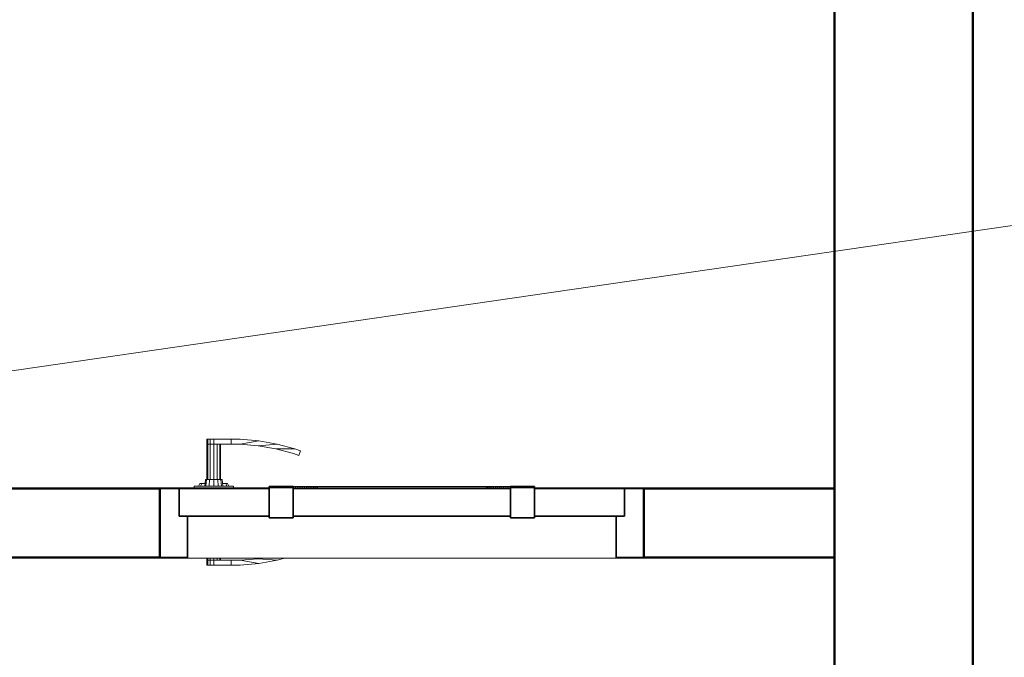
# Model space of a CAD drawing. Header units: millimetres. Extents: x 19580 to 41622, y 4748 to 42776.
# Tile 58 of 65: x 28832 to 30256, y 40931 to 41854. Entities that reach past the tile are written whole.
import ezdxf

# ---------------------------------------------------------------- set-up
doc = ezdxf.new("R2010")
doc.units = ezdxf.units.MM
for name, color, linetype, lineweight in [('A-DOOR-____-MCUT', 31, 'Continuous', 35), ('A-DOOR-____-OTLN', 31, 'Continuous', 20), ('A-GENM-____-MCUT', 13, 'Continuous', 50), ('A-GENM-____-OTLN', 13, 'Continuous', 20), ('A-WALL-____-MCUT', 113, 'Continuous', 50), ('A-WALL-____-OTLN', 113, 'Continuous', 20), ('M-EQPM-___-IDEN', 50, 'Continuous', 20)]:
    doc.layers.add(name, color=color, linetype=linetype, lineweight=lineweight)

# ---------------------------------------------------------------- blocks, each defined once
blk = doc.blocks.new('Прямая форма - 83 new-608798-В_Этаж 01_Отопление')
at = {"layer": 'A-WALL-____-MCUT', "color": 253}
for p, q in [((475.8, 100), (200, 100)), ((200, 100), (200, 0)), ((475.8, 0), (475.8, 100)), ((3500, 100), (1175.8, 100)), ((1175.8, 100), (1175.8, 0)), ((200, 0), (475.8, 0)), ((1175.8, 0), (2699.1, 0))]:
    blk.add_line(p, q, dxfattribs=at)
blk = doc.blocks.new('Прямая форма - SW - 005-608799-В_Этаж 01_Отопление')
blk.add_blockref('Прямая форма - 83 new-608798-В_Этаж 01_Отопление', (0, 0))
blk = doc.blocks.new('Family - DOO - 010-608801-В_Этаж 01_Отопление')
at = {"layer": 'A-GENM-____-MCUT', "lineweight": 9}
for p, q in [((350, 101), (-350, 101)), ((-350, 101), (-350, -1)), ((350, -1), (350, 101)), ((-350, -1), (350, -1))]:
    blk.add_line(p, q, dxfattribs=at)
blk = doc.blocks.new('Прямая форма - 83 new-608804-В_Этаж 01_Отопление')
at = {"layer": 'A-DOOR-____-MCUT', "color": 53}
for p, q in [((-322, 0), (-350, 0)), ((-350, 0), (-350, -100)), ((-322, -40), (-322, 0)), ((-192, 0), (-322, 0)), ((-322, 0), (-322, -40)), ((-157, 2.5), (-192, 2.5)), ((-192, 2.5), (-192, -42.5)), ((-192, -40), (-192, 0)), ((-157, -42.5), (-157, 2.5)), ((157, 0), (-157, 0)), ((-157, 0), (-157, -40)), ((192, 2.5), (157, 2.5)), ((157, 2.5), (157, -42.5)), ((157, -40), (157, 0)), ((192, -42.5), (192, 2.5)), ((322, 0), (192, 0)), ((192, 0), (192, -40)), ((350, 0), (322, 0)), ((322, 0), (322, -40)), ((322, -40), (322, 0)), ((350, -100), (350, 0)), ((-310, -40), (-322, -40)), ((-322, -40), (-192, -40)), ((-310, -100), (-310, -40)), ((-192, -42.5), (-157, -42.5)), ((-157, -40), (157, -40)), ((157, -42.5), (192, -42.5)), ((192, -40), (322, -40)), ((322, -40), (310, -40)), ((310, -40), (310, -100)), ((-350, -100), (-310, -100)), ((310, -100), (350, -100))]:
    blk.add_line(p, q, dxfattribs=at)
at = {"layer": 'A-DOOR-____-OTLN', "color": 9}
for p, q in [((-282, 71), (-280.7, 71)), ((-282, 71), (-282, 64)), ((-282, 64), (-280.7, 64)), ((-282, 64), (-282, 13)), ((-280.7, 64), (-282, 64)), ((-280.7, 71), (-277, 71)), ((-280.7, 71), (-280.7, 64)), ((-280.7, 64), (-277, 64)), ((-280.7, 64), (-280.7, 13)), ((-277, 64), (-280.7, 64)), ((-277, 71), (-272, 71)), ((-277, 71), (-277, 64)), ((-277, 64), (-272, 64)), ((-277, 64), (-277, 13)), ((-272, 64), (-277, 64)), ((-272, 71), (-247, 71)), ((-272, 71), (-272, 64)), ((-272, 64), (-272, 13)), ((-247, 64), (-272, 64)), ((-267, 13), (-267, 64)), ((-263.3, 13), (-263.3, 64)), ((-262, 64), (-262, 13)), ((-233.6, 71), (-247, 71)), ((-247, 71), (-247, 64)), ((-247, 71), (-247, 64)), ((-247, 64), (-233.9, 64)), ((-233.9, 64), (-206.9, 68.7)), ((-207.8, 61.7), (-233.9, 64)), ((-206.9, 68.7), (-233.6, 71)), ((-207.8, 61.7), (-180.5, 64)), ((-182, 57.2), (-207.8, 61.7)), ((-180.5, 64), (-206.9, 68.7)), ((-156.7, 50.4), (-182, 57.2)), ((-154.6, 57.1), (-182, 57.2)), ((-180.5, 64), (-154.6, 57.1)), ((-154.6, 57.1), (-146.5, 54.1)), ((-148.8, 47.5), (-156.7, 50.4)), ((-146.5, 54.1), (-148.8, 47.5)), ((-243.5, 3), (-300.5, 3)), ((-300.5, 3), (-300.5, 1)), ((-294, 3), (-292, 7)), ((-292, 7), (-289.3, 7)), ((-291.1, 3), (-289.3, 7)), ((-289.3, 7), (-284.6, 7)), ((-285, 3), (-284, 13)), ((-284, 13), (-282.4, 13)), ((-283.3, 3), (-282.4, 13)), ((-282.4, 13), (-278, 13)), ((-278.5, 3), (-278, 13)), ((-278, 13), (-272, 13)), ((-272, 13), (-266, 13)), ((-272, 3), (-272, 13)), ((-266, 13), (-261.6, 13)), ((-265.5, 3), (-266, 13)), ((-261.6, 13), (-260, 13)), ((-261.6, 13), (-260.7, 3)), ((-260, 13), (-259, 3)), ((-259.4, 7), (-254.7, 7)), ((-254.7, 7), (-252, 7)), ((-254.7, 7), (-252.9, 3)), ((-252, 7), (-250, 3)), ((-243.5, 1), (-243.5, 3)), ((-157, 2.5), (-153.6, 2.5)), ((-153.6, 2.5), (-150.3, 2.5)), ((-153.6, 2.5), (-153.6, 1)), ((-150.3, 2.5), (-147, 2.5)), ((-150.3, 2.5), (-150.3, 1)), ((-147, 2.5), (-143.9, 2.5)), ((-147, 2.5), (-147, 1)), ((-143.9, 2.5), (-140.9, 2.5)), ((-143.9, 2.5), (-143.9, 1)), ((-140.9, 2.5), (-138, 2.5)), ((-140.9, 2.5), (-140.9, 1)), ((-138, 2.5), (-135.3, 2.5)), ((-138, 2.5), (-138, 1)), ((-135.3, 2.5), (-132.7, 2.5)), ((-135.3, 2.5), (-135.3, 1)), ((-132.7, 2.5), (-130.3, 2.5)), ((-132.7, 2.5), (-132.7, 1)), ((-130.3, 2.5), (-127.9, 2.5)), ((-130.3, 2.5), (-130.3, 1)), ((-127.9, 2.5), (-125.8, 2.5)), ((-127.9, 2.5), (-127.9, 1)), ((-125.8, 2.5), (-123.8, 2.5)), ((-125.8, 2.5), (-125.8, 1)), ((-123.8, 2.5), (-122, 2.5)), ((-123.8, 2.5), (-123.8, 1)), ((-122, 2.5), (0, 2.5)), ((-122, 2.5), (-122, 1)), ((0, 2.5), (122, 2.5)), ((122, 2.5), (123.8, 2.5)), ((122, 2.5), (122, 1)), ((123.8, 2.5), (125.8, 2.5)), ((123.8, 2.5), (123.8, 1)), ((125.8, 2.5), (127.9, 2.5)), ((125.8, 2.5), (125.8, 1)), ((127.9, 2.5), (130.3, 2.5)), ((127.9, 2.5), (127.9, 1)), ((130.3, 2.5), (132.7, 2.5)), ((130.3, 2.5), (130.3, 1)), ((132.7, 2.5), (135.3, 2.5)), ((132.7, 2.5), (132.7, 1)), ((135.3, 2.5), (138, 2.5)), ((135.3, 2.5), (135.3, 1)), ((138, 2.5), (140.9, 2.5)), ((138, 2.5), (138, 1)), ((140.9, 2.5), (143.9, 2.5)), ((140.9, 2.5), (140.9, 1)), ((143.9, 2.5), (147, 2.5)), ((143.9, 2.5), (143.9, 1)), ((147, 2.5), (150.3, 2.5)), ((147, 2.5), (147, 1)), ((150.3, 2.5), (153.6, 2.5)), ((150.3, 2.5), (150.3, 1)), ((153.6, 2.5), (157, 2.5)), ((153.6, 2.5), (153.6, 1)), ((-282, -101), (-282, -104)), ((-282, -104), (-280.7, -104)), ((-282, -104), (-282, -111)), ((-280.7, -104), (-282, -104)), ((-280.7, -111), (-282, -111)), ((-280.7, -101), (-280.7, -104)), ((-280.7, -104), (-277, -104)), ((-280.7, -104), (-280.7, -111)), ((-277, -104), (-280.7, -104)), ((-277, -111), (-280.7, -111)), ((-277, -101), (-277, -104)), ((-277, -104), (-272, -104)), ((-277, -104), (-277, -111)), ((-277, -104), (-272, -104)), ((-272, -111), (-277, -111)), ((-272, -101), (-272, -104)), ((-272, -104), (-247, -104)), ((-272, -104), (-272, -111)), ((-247, -111), (-272, -111)), ((-267, -104), (-267, -101)), ((-263.3, -104), (-263.3, -101)), ((-262, -101), (-262, -104)), ((-247, -104), (-247, -111)), ((-233.9, -104), (-247, -104)), ((-247, -104), (-247, -111)), ((-247, -111), (-233.6, -111)), ((-207.8, -101.7), (-233.9, -104)), ((-206.9, -108.7), (-233.9, -104)), ((-233.6, -111), (-206.9, -108.7)), ((-207.8, -101.7), (-203.7, -101)), ((-180.5, -104), (-207.8, -101.7)), ((-180.5, -104), (-206.9, -108.7)), ((-169.3, -101), (-180.5, -104))]:
    blk.add_line(p, q, dxfattribs=at)
blk = doc.blocks.new('Прямая форма - DOO - 010-608805-В_Этаж 01_Отопление')
blk.add_blockref('Прямая форма - 83 new-608804-В_Этаж 01_Отопление', (350, 0))
blk = doc.blocks.new('Прямая форма - 83 new-608943-В_Этаж 01_Отопление')
at = {"layer": 'A-WALL-____-MCUT', "color": 253}
for p, q in [((3800, 0), (0, 0)), ((0, -200), (3800, -200))]:
    blk.add_line(p, q, dxfattribs=at)
blk = doc.blocks.new('Прямая форма - SW - 006-608944-В_Этаж 01_Отопление')
blk.add_blockref('Прямая форма - 83 new-608943-В_Этаж 01_Отопление', (0, 0))
blk = doc.blocks.new('83 new_ifc_RVT-1-В_Этаж 01_Отопление')
at = {"layer": 'A-DOOR-____-OTLN', "color": 9, "lineweight": 20}
blk.add_blockref('Прямая форма - DOO - 010-608805-В_Этаж 01_Отопление', (29034.5, 41175.8), dxfattribs=at)
at = {"layer": 'A-GENM-____-OTLN', "color": 9, "lineweight": 20, "rotation": 180}
blk.add_blockref('Family - DOO - 010-608801-В_Этаж 01_Отопление', (29384.5, 41175.8), dxfattribs=at)
at = {"layer": 'A-WALL-____-OTLN', "color": 9, "lineweight": 20}
for name, p, rotation in [('Прямая форма - SW - 006-608944-В_Этаж 01_Отопление', (30210.3, 42475.8), 270), ('Прямая форма - SW - 005-608799-В_Этаж 01_Отопление', (30210.3, 41175.8), 180)]:
    blk.add_blockref(name, p, dxfattribs=dict(at, rotation=rotation))

msp = doc.modelspace()

# ---------------------------------------------------------------- linework, layer by layer
at = {"layer": 'M-EQPM-___-IDEN'}
msp.add_line((28229.5, 41259.7), (30587.6, 41602.4), dxfattribs=at)

# ---------------------------------------------------------------- block references
at = {"lineweight": 9}
msp.add_blockref('83 new_ifc_RVT-1-В_Этаж 01_Отопление', (0, 0), dxfattribs=at)

doc.saveas('drawing.dxf')
